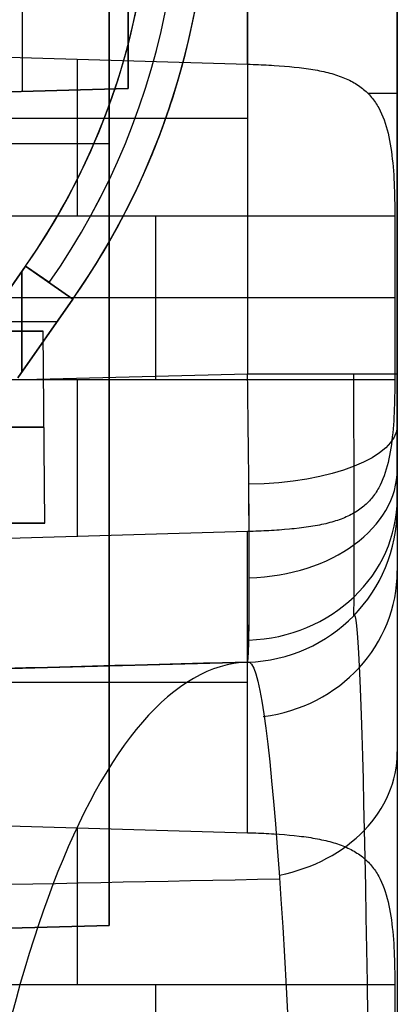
# Model space of a CAD drawing. Extents: x -8 to 8, y 0 to 107.
# Tile 173 of 256: x 6.36 to 8.33, y 15.8 to 20.92. Entities that reach past the tile are written whole.
import ezdxf

# ---------------------------------------------------------------- set-up
doc = ezdxf.new("R2010")
doc.units = 0
for name, color, linetype in [('COUPLER', 7, 'CONTINUOUS'), ('COUPLER_CASE', 7, 'CONTINUOUS'), ('COUPLER_PCB', 7, 'CONTINUOUS')]:
    doc.layers.add(name, color=color, linetype=linetype)

msp = doc.modelspace()

# ---------------------------------------------------------------- linework, layer by layer
at = {"layer": 'COUPLER', "color": 254}
for p, q in [((-6.5438, 19.3016, 29.3653), (6.4842, 19.3016, 29.3653)), ((6.4929, 18.3016, 48.2496), (6.4842, 19.3016, 48.2496)), ((6.4929, 18.3016, 10.0416), (6.4842, 19.3016, 10.0416)), ((6.4842, 19.3016, 10.0416), (6.4842, 19.3016, 48.2496)), ((6.4929, 18.3016, 29.1456), (6.4842, 19.3016, 29.1456)), ((6.4885, 18.8016, 10.0416), (6.4885, 18.8016, 48.2496)), ((6.4929, 18.3016, 29.3654), (5.9086, 18.3016, 29.3654)), ((6.4929, 18.3016, 48.2496), (6.4929, 18.3016, 10.0416))]:
    msp.add_line(p, q, dxfattribs=at)
at = {"layer": 'COUPLER', "color": 254, "extrusion": (4.91618e-17, 1, 1.60621e-17)}
msp.add_arc((-5.0586, 10.0416, 19.3016), 1.4256, 180, 251.9068, dxfattribs=at)
at = {"layer": 'COUPLER', "color": 254, "extrusion": (2.35548e-31, 1, 2.3629e-17)}
msp.add_arc((-5.0586, 48.2496, 19.3016), 1.4256, 112.1281, 180, dxfattribs=at)
at = {"layer": 'COUPLER', "color": 254, "extrusion": (0, 1, 0)}
for centre, start, end in [((-5.0586, 10.0416, 18.8016), 180, 251.9068), ((-5.0586, 48.2496, 18.8016), 112.1281, 180)]:
    msp.add_arc(centre, 1.4299, start, end, dxfattribs=at)
at = {"layer": 'COUPLER', "color": 254, "extrusion": (1.39249e-31, 1, 1.60621e-17)}
msp.add_arc((-5.0586, 10.0416, 18.3016), 1.4343, 180, 251.9068, dxfattribs=at)
at = {"layer": 'COUPLER', "color": 254, "extrusion": (-5.81092e-17, 1, 2.3629e-17)}
msp.add_arc((-5.0586, 48.2496, 18.3016), 1.4343, 112.1281, 180, dxfattribs=at)
at = {"layer": 'COUPLER_CASE', "color": 9}
for p, q in [((8.3272, 85.4991, 75.6982), (8.3272, 18.3788, 75.6982)), ((6.3772, 20.5495, 52.6049), (6.3772, 39.5872, 52.6049)), ((6.3772, 20.5495, 97.0761), (6.3772, 39.5872, 97.0761)), ((6.9272, 39.5728, 52.6193), (6.9272, 20.5639, 52.6193)), ((6.9272, 20.5639, 97.0617), (6.9272, 39.5728, 97.0617)), ((6.9272, 39.5728, 74.8405), (6.9272, 20.5639, 74.8405)), ((6.8272, 16.2084, 143.033), (6.8272, 35.9882, 143.033)), ((8.3272, 35.722, 144.7152), (8.3272, 5.3571, 144.7152)), ((6.8272, 31.1502, 8.3635), (6.8272, 20.5612, 8.3635)), ((8.3272, 19.0786, 6.6812), (8.3272, 30.8775, 6.6812)), ((6.8272, 24.3712, 140.4772), (6.8272, 16.2084, 140.4772)), ((6.8272, 20.5612, 10.5315), (6.8272, 23.6714, 10.5315)), ((7.5481, 20.6913, 145.515), (7.5481, 22.2586, 145.515)), ((7.5481, 21.9365, 5.8815), (7.5481, 19.0786, 5.8815)), ((5.011, 20.7657, 145.5814), (7.5481, 20.6913, 145.515)), ((7.5481, 20.6913, 145.515), (7.5622, 20.6909, 145.5145)), ((7.5622, 20.6909, 145.5145), (7.5763, 20.6904, 145.5137)), ((7.5763, 20.6904, 145.5137), (7.5903, 20.6899, 145.5127)), ((7.5903, 20.6899, 145.5127), (7.6042, 20.6893, 145.5115)), ((7.6042, 20.6893, 145.5115), (7.6181, 20.6887, 145.51)), ((7.6181, 20.6887, 145.51), (7.6319, 20.6881, 145.5083)), ((7.6319, 20.6881, 145.5083), (7.6456, 20.6874, 145.5064)), ((7.6456, 20.6874, 145.5064), (7.6593, 20.6866, 145.5042)), ((7.6593, 20.6866, 145.5042), (7.6729, 20.6858, 145.5018)), ((7.6729, 20.6858, 145.5018), (7.6864, 20.685, 145.4992)), ((7.6864, 20.685, 145.4992), (7.7131, 20.6832, 145.4932)), ((7.7131, 20.6832, 145.4932), (7.7395, 20.6812, 145.4865)), ((7.7395, 20.6812, 145.4865), (7.7655, 20.6789, 145.4788)), ((7.7655, 20.6789, 145.4788), (7.791, 20.6765, 145.4704)), ((7.791, 20.6765, 145.4704), (7.8161, 20.6737, 145.4612)), ((7.8161, 20.6737, 145.4612), (7.8285, 20.6722, 145.4563)), ((7.8285, 20.6722, 145.4563), (7.8407, 20.6707, 145.4512)), ((7.8407, 20.6707, 145.4512), (7.8528, 20.669, 145.4459)), ((7.8528, 20.669, 145.4459), (7.8648, 20.6673, 145.4405)), ((7.8648, 20.6673, 145.4405), (7.8766, 20.6655, 145.4348)), ((7.8766, 20.6655, 145.4348), (7.8883, 20.6636, 145.429)), ((7.8883, 20.6636, 145.429), (7.8999, 20.6616, 145.4231)), ((7.8999, 20.6616, 145.4231), (7.9113, 20.6595, 145.417)), ((7.9113, 20.6595, 145.417), (7.9225, 20.6573, 145.4107)), ((7.9225, 20.6573, 145.4107), (7.9336, 20.655, 145.4042)), ((7.9336, 20.655, 145.4042), (7.9445, 20.6526, 145.3977)), ((7.9445, 20.6526, 145.3977), (7.9553, 20.6501, 145.3909)), ((7.9553, 20.6501, 145.3909), (7.9658, 20.6475, 145.3841)), ((7.9658, 20.6475, 145.3841), (7.9761, 20.6448, 145.3772)), ((7.9761, 20.6448, 145.3772), (7.9863, 20.642, 145.3701)), ((7.9863, 20.642, 145.3701), (7.9963, 20.6391, 145.3629)), ((7.9963, 20.6391, 145.3629), (8.0061, 20.636, 145.3557)), ((8.0061, 20.636, 145.3557), (8.0157, 20.6329, 145.3483)), ((8.0157, 20.6329, 145.3483), (8.0252, 20.6296, 145.3409)), ((8.0252, 20.6296, 145.3409), (8.0345, 20.6262, 145.3333)), ((8.0345, 20.6262, 145.3333), (8.0436, 20.6226, 145.3257)), ((8.0436, 20.6226, 145.3257), (8.0525, 20.619, 145.3181)), ((8.0525, 20.619, 145.3181), (8.0612, 20.6152, 145.3103)), ((8.0612, 20.6152, 145.3103), (8.0698, 20.6114, 145.3025)), ((8.0698, 20.6114, 145.3025), (8.0782, 20.6073, 145.2947)), ((8.0782, 20.6073, 145.2947), (8.0863, 20.6032, 145.2868)), ((8.0863, 20.6032, 145.2868), (8.0944, 20.5989, 145.2789)), ((6.9272, 20.5639, 74.9959), (0.9822, 20.4082, 74.9959)), ((6.8272, 20.5612, 8.3635), (0.9822, 20.4082, 8.2104)), ((6.8272, 20.5612, 9.4427), (3.926, 20.4853, 9.4427)), ((6.9272, 20.5639, 97.0617), (5.8272, 20.5351, 97.0905)), ((5.8272, 20.5351, 52.5905), (6.9272, 20.5639, 52.6193)), ((6.8272, 20.5612, 10.5315), (5.8272, 20.5351, 10.5577)), ((6.8272, 20.5612, 8.3635), (6.8272, 20.5612, 10.5315)), ((6.9272, 20.5639, 52.6193), (6.9272, 20.5639, 97.0617)), ((8.0944, 20.5989, 145.2789), (8.1022, 20.5945, 145.2709)), ((8.1022, 20.5945, 145.2709), (8.1099, 20.59, 145.2629)), ((8.1099, 20.59, 145.2629), (8.1173, 20.5853, 145.2549)), ((8.1173, 20.5853, 145.2549), (8.1247, 20.5805, 145.2469)), ((8.1247, 20.5805, 145.2469), (8.1318, 20.5755, 145.2388)), ((8.1318, 20.5755, 145.2388), (8.1387, 20.5705, 145.2307)), ((8.1387, 20.5705, 145.2307), (8.1455, 20.5653, 145.2227)), ((8.1455, 20.5653, 145.2227), (8.1521, 20.5599, 145.2146)), ((8.1521, 20.5599, 145.2146), (8.1585, 20.5544, 145.2065)), ((8.1585, 20.5544, 145.2065), (8.1647, 20.5488, 145.1984)), ((8.1647, 20.5488, 145.1984), (8.1708, 20.5431, 145.1904)), ((8.1708, 20.5431, 145.1904), (8.1766, 20.5372, 145.1824)), ((8.1766, 20.5372, 145.1824), (8.1823, 20.5312, 145.1744)), ((8.1823, 20.5312, 145.1744), (8.1878, 20.525, 145.1664)), ((8.1878, 20.525, 145.1664), (8.1932, 20.5187, 145.1584)), ((8.1932, 20.5187, 145.1584), (8.1984, 20.5123, 145.1505)), ((8.1984, 20.5123, 145.1505), (8.2034, 20.5058, 145.1426)), ((8.2034, 20.5058, 145.1426), (8.2082, 20.4991, 145.1348)), ((8.2082, 20.4991, 145.1348), (8.2129, 20.4923, 145.1271)), ((8.2129, 20.4923, 145.1271), (8.2175, 20.4854, 145.1194)), ((8.2175, 20.4854, 145.1194), (8.2219, 20.4783, 145.1117)), ((8.2219, 20.4783, 145.1117), (8.2261, 20.4712, 145.1042)), ((8.2261, 20.4712, 145.1042), (8.2303, 20.4639, 145.0967)), ((8.2303, 20.4639, 145.0967), (8.2381, 20.4489, 145.0818)), ((8.2381, 20.4489, 145.0818), (8.2454, 20.4335, 145.0673)), ((7.5481, 20.4085, 5.8815), (-0.0178, 20.4085, 5.6834)), ((8.2454, 20.4335, 145.0673), (8.2521, 20.4176, 145.0531)), ((8.2521, 20.4176, 145.0531), (8.2584, 20.4012, 145.0393)), ((8.2584, 20.4012, 145.0393), (8.2642, 20.3845, 145.0259)), ((8.2642, 20.3845, 145.0259), (8.2696, 20.3672, 145.0128)), ((8.2696, 20.3672, 145.0128), (8.2746, 20.3495, 145.0002)), ((8.2746, 20.3495, 145.0002), (8.2791, 20.3315, 144.9881)), ((8.2791, 20.3315, 144.9881), (8.2833, 20.3132, 144.9765)), ((8.2833, 20.3132, 144.9765), (8.287, 20.2946, 144.9654)), ((8.287, 20.2946, 144.9654), (8.2904, 20.2758, 144.9548)), ((6.8272, 20.2767, 140.4772), (5.8272, 20.2767, 140.451)), ((8.2904, 20.2758, 144.9548), (8.2935, 20.2567, 144.9447)), ((8.2935, 20.2567, 144.9447), (8.2964, 20.2374, 144.9352)), ((8.2964, 20.2374, 144.9352), (8.2989, 20.2176, 144.9261)), ((8.2989, 20.2176, 144.9261), (8.3013, 20.1975, 144.9176)), ((8.3013, 20.1975, 144.9176), (8.3034, 20.1772, 144.9096)), ((8.3034, 20.1772, 144.9096), (8.3052, 20.1567, 144.9022)), ((8.3052, 20.1567, 144.9022), (8.3069, 20.136, 144.8954)), ((8.3069, 20.136, 144.8954), (8.3084, 20.1151, 144.8891)), ((8.3084, 20.1151, 144.8891), (8.3096, 20.094, 144.8834)), ((8.3096, 20.094, 144.8834), (8.3107, 20.0728, 144.8783)), ((8.3107, 20.0728, 144.8783), (8.3116, 20.0515, 144.8738)), ((8.3116, 20.0515, 144.8738), (8.3123, 20.03, 144.8698)), ((8.3123, 20.03, 144.8698), (8.313, 20.0084, 144.8665)), ((8.313, 20.0084, 144.8665), (8.3134, 19.9867, 144.8638)), ((8.3134, 19.9867, 144.8638), (8.3138, 19.965, 144.8616)), ((8.3138, 19.965, 144.8616), (8.314, 19.9431, 144.8601)), ((8.314, 19.9431, 144.8601), (8.3141, 19.9213, 144.8592)), ((8.3142, 19.8994, 144.8589), (5.8267, 19.8994, 144.7938)), ((7.0704, 19.0505, 144.8263), (7.0704, 19.8994, 144.8263)), ((8.3141, 19.9213, 144.8592), (8.3142, 19.8994, 144.8589)), ((8.3142, 19.8994, 144.8589), (8.3142, 19.0505, 144.8589)), ((8.3142, 19.4749, 144.8589), (5.8272, 19.4749, 144.7938)), ((7.5481, 19.0786, 5.8815), (-0.0178, 18.8805, 5.6834)), ((5.8267, 19.0505, 144.7938), (8.3142, 19.0505, 144.8589)), ((8.3141, 19.0286, 144.8592), (8.314, 19.0068, 144.8601)), ((8.3142, 19.0505, 144.8589), (8.3141, 19.0286, 144.8592)), ((8.3134, 18.9632, 144.8638), (8.313, 18.9416, 144.8665)), ((8.3138, 18.985, 144.8616), (8.3134, 18.9632, 144.8638)), ((8.314, 19.0068, 144.8601), (8.3138, 18.985, 144.8616)), ((8.3123, 18.92, 144.8698), (8.3116, 18.8985, 144.8737)), ((8.313, 18.9416, 144.8665), (8.3123, 18.92, 144.8698)), ((8.3107, 18.8772, 144.8783), (8.3096, 18.8559, 144.8834)), ((8.3116, 18.8985, 144.8737), (8.3107, 18.8772, 144.8783)), ((8.3069, 18.814, 144.8953), (8.3052, 18.7933, 144.9022)), ((8.3084, 18.8349, 144.8891), (8.3069, 18.814, 144.8953)), ((8.3096, 18.8559, 144.8834), (8.3084, 18.8349, 144.8891)), ((8.3034, 18.7728, 144.9096), (8.3013, 18.7525, 144.9176)), ((8.3052, 18.7933, 144.9022), (8.3034, 18.7728, 144.9096)), ((8.2964, 18.7126, 144.9352), (8.2936, 18.6932, 144.9447)), ((8.2989, 18.7324, 144.9261), (8.2964, 18.7126, 144.9352)), ((8.3013, 18.7525, 144.9176), (8.2989, 18.7324, 144.9261)), ((8.287, 18.6553, 144.9654), (8.2833, 18.6367, 144.9765)), ((8.2905, 18.6741, 144.9548), (8.287, 18.6553, 144.9654)), ((8.2936, 18.6932, 144.9447), (8.2905, 18.6741, 144.9548)), ((8.2791, 18.6184, 144.9881), (8.2746, 18.6004, 145.0002)), ((8.2833, 18.6367, 144.9765), (8.2791, 18.6184, 144.9881)), ((8.2642, 18.5654, 145.026), (8.2584, 18.5486, 145.0393)), ((8.2696, 18.5827, 145.0129), (8.2642, 18.5654, 145.026)), ((8.2746, 18.6004, 145.0002), (8.2696, 18.5827, 145.0129)), ((8.2381, 18.501, 145.0818), (8.2303, 18.486, 145.0966)), ((8.2454, 18.5164, 145.0673), (8.2381, 18.501, 145.0818)), ((8.2522, 18.5323, 145.0531), (8.2454, 18.5164, 145.0673)), ((8.2584, 18.5486, 145.0393), (8.2522, 18.5323, 145.0531)), ((8.2083, 18.4508, 145.1348), (8.2034, 18.4442, 145.1426)), ((8.213, 18.4576, 145.1271), (8.2083, 18.4508, 145.1348)), ((8.2175, 18.4645, 145.1194), (8.213, 18.4576, 145.1271)), ((8.2219, 18.4716, 145.1117), (8.2175, 18.4645, 145.1194)), ((8.2262, 18.4787, 145.1041), (8.2219, 18.4716, 145.1117)), ((8.2303, 18.486, 145.0966), (8.2262, 18.4787, 145.1041)), ((8.165, 18.4013, 145.1981), (8.1587, 18.3957, 145.2062)), ((8.171, 18.407, 145.1901), (8.165, 18.4013, 145.1981)), ((8.1768, 18.4129, 145.1821), (8.171, 18.407, 145.1901)), ((8.1825, 18.4189, 145.1741), (8.1768, 18.4129, 145.1821)), ((8.1879, 18.425, 145.1662), (8.1825, 18.4189, 145.1741)), ((8.1933, 18.4313, 145.1583), (8.1879, 18.425, 145.1662)), ((8.1984, 18.4376, 145.1504), (8.1933, 18.4313, 145.1583)), ((8.2034, 18.4442, 145.1426), (8.1984, 18.4376, 145.1504)), ((8.0863, 18.3467, 145.2869), (8.0781, 18.3425, 145.2948)), ((8.0944, 18.3509, 145.2789), (8.0863, 18.3467, 145.2869)), ((8.1022, 18.3554, 145.271), (8.0944, 18.3509, 145.2789)), ((8.1099, 18.3599, 145.2629), (8.1022, 18.3554, 145.271)), ((8.1175, 18.3647, 145.2548), (8.1099, 18.3599, 145.2629)), ((8.1248, 18.3695, 145.2467), (8.1175, 18.3647, 145.2548)), ((8.132, 18.3745, 145.2386), (8.1248, 18.3695, 145.2467)), ((8.139, 18.3796, 145.2305), (8.132, 18.3745, 145.2386)), ((8.1457, 18.3848, 145.2224), (8.139, 18.3796, 145.2305)), ((8.1523, 18.3902, 145.2143), (8.1457, 18.3848, 145.2224)), ((8.1587, 18.3957, 145.2062), (8.1523, 18.3902, 145.2143)), ((8.3272, 18.3788, 102.7984), (8.3272, 18.3788, 7.381)), ((7.9445, 18.2972, 145.3977), (7.9336, 18.2949, 145.4043)), ((7.9552, 18.2997, 145.391), (7.9445, 18.2972, 145.3977)), ((7.9658, 18.3023, 145.3842), (7.9552, 18.2997, 145.391)), ((7.9761, 18.305, 145.3773), (7.9658, 18.3023, 145.3842)), ((7.9862, 18.3078, 145.3702), (7.9761, 18.305, 145.3773)), ((7.9962, 18.3108, 145.3631), (7.9862, 18.3078, 145.3702)), ((8.006, 18.3138, 145.3558), (7.9962, 18.3108, 145.3631)), ((8.0157, 18.317, 145.3484), (8.006, 18.3138, 145.3558)), ((8.0251, 18.3203, 145.341), (8.0157, 18.317, 145.3484)), ((8.0344, 18.3237, 145.3335), (8.0251, 18.3203, 145.341)), ((8.0435, 18.3272, 145.3259), (8.0344, 18.3237, 145.3335)), ((8.0524, 18.3308, 145.3182), (8.0435, 18.3272, 145.3259)), ((8.0612, 18.3346, 145.3104), (8.0524, 18.3308, 145.3182)), ((8.0698, 18.3385, 145.3026), (8.0612, 18.3346, 145.3104)), ((8.0781, 18.3425, 145.2948), (8.0698, 18.3385, 145.3026)), ((7.5481, 18.2586, 145.515), (5.011, 18.1842, 145.5814)), ((7.5622, 18.259, 145.5145), (7.5481, 18.2586, 145.515)), ((7.5481, 16.6913, 145.515), (7.5481, 18.2586, 145.515)), ((7.5763, 18.2595, 145.5137), (7.5622, 18.259, 145.5145)), ((7.5903, 18.26, 145.5127), (7.5763, 18.2595, 145.5137)), ((7.6043, 18.2606, 145.5115), (7.5903, 18.26, 145.5127)), ((7.6182, 18.2612, 145.51), (7.6043, 18.2606, 145.5115)), ((7.632, 18.2618, 145.5083), (7.6182, 18.2612, 145.51)), ((7.6457, 18.2625, 145.5064), (7.632, 18.2618, 145.5083)), ((7.6594, 18.2633, 145.5042), (7.6457, 18.2625, 145.5064)), ((7.673, 18.264, 145.5018), (7.6594, 18.2633, 145.5042)), ((7.6865, 18.2649, 145.4991), (7.673, 18.264, 145.5018)), ((7.6999, 18.2658, 145.4963), (7.6865, 18.2649, 145.4991)), ((7.7133, 18.2667, 145.4932), (7.6999, 18.2658, 145.4963)), ((7.7397, 18.2687, 145.4864), (7.7133, 18.2667, 145.4932)), ((7.7656, 18.271, 145.4788), (7.7397, 18.2687, 145.4864)), ((7.7785, 18.2722, 145.4747), (7.7656, 18.271, 145.4788)), ((7.7912, 18.2734, 145.4704), (7.7785, 18.2722, 145.4747)), ((7.8162, 18.2762, 145.4611), (7.7912, 18.2734, 145.4704)), ((7.8286, 18.2777, 145.4562), (7.8162, 18.2762, 145.4611)), ((7.8408, 18.2792, 145.4511), (7.8286, 18.2777, 145.4562)), ((7.8529, 18.2809, 145.4459), (7.8408, 18.2792, 145.4511)), ((7.8649, 18.2826, 145.4404), (7.8529, 18.2809, 145.4459)), ((7.8767, 18.2844, 145.4348), (7.8649, 18.2826, 145.4404)), ((7.8884, 18.2863, 145.429), (7.8767, 18.2844, 145.4348)), ((7.8999, 18.2883, 145.4231), (7.8884, 18.2863, 145.429)), ((7.9113, 18.2904, 145.4169), (7.8999, 18.2883, 145.4231)), ((7.9225, 18.2926, 145.4107), (7.9113, 18.2904, 145.4169)), ((7.9336, 18.2949, 145.4043), (7.9225, 18.2926, 145.4107)), ((-0.0178, 17.381, 7.1829), (7.5481, 17.5791, 7.381)), ((7.5481, 17.5791, 54.9906), (5.9822, 17.5381, 54.9906)), ((7.5481, 17.5791, 7.381), (7.5481, 17.5791, 102.7984)), ((-0.0178, 17.4749, 145.7131), (7.5481, 17.4749, 145.515)), ((5.011, 16.7657, 145.5814), (7.5481, 16.6913, 145.515)), ((7.5481, 16.6913, 145.515), (7.5622, 16.6909, 145.5145)), ((7.5622, 16.6909, 145.5145), (7.5763, 16.6904, 145.5137)), ((7.5763, 16.6904, 145.5137), (7.5903, 16.6899, 145.5127)), ((7.5903, 16.6899, 145.5127), (7.6042, 16.6893, 145.5115)), ((7.6042, 16.6893, 145.5115), (7.6181, 16.6887, 145.51)), ((7.6181, 16.6887, 145.51), (7.6319, 16.6881, 145.5083)), ((7.6319, 16.6881, 145.5083), (7.6456, 16.6874, 145.5064)), ((7.6456, 16.6874, 145.5064), (7.6593, 16.6866, 145.5042)), ((7.6593, 16.6866, 145.5042), (7.6729, 16.6858, 145.5018)), ((7.6729, 16.6858, 145.5018), (7.6864, 16.685, 145.4992)), ((7.6864, 16.685, 145.4992), (7.7131, 16.6832, 145.4932)), ((7.7131, 16.6832, 145.4932), (7.7395, 16.6812, 145.4865)), ((7.7395, 16.6812, 145.4865), (7.7655, 16.6789, 145.4788)), ((7.7655, 16.6789, 145.4788), (7.791, 16.6765, 145.4704)), ((7.791, 16.6765, 145.4704), (7.8161, 16.6737, 145.4612)), ((7.8161, 16.6737, 145.4612), (7.8285, 16.6722, 145.4563)), ((7.8285, 16.6722, 145.4563), (7.8407, 16.6707, 145.4512)), ((7.8407, 16.6707, 145.4512), (7.8528, 16.669, 145.4459)), ((7.8528, 16.669, 145.4459), (7.8648, 16.6673, 145.4405)), ((7.8648, 16.6673, 145.4405), (7.8766, 16.6655, 145.4348)), ((7.8766, 16.6655, 145.4348), (7.8883, 16.6636, 145.429)), ((7.8883, 16.6636, 145.429), (7.8999, 16.6616, 145.4231)), ((7.8999, 16.6616, 145.4231), (7.9113, 16.6595, 145.417)), ((7.9113, 16.6595, 145.417), (7.9225, 16.6573, 145.4107)), ((7.9225, 16.6573, 145.4107), (7.9336, 16.655, 145.4042)), ((7.9336, 16.655, 145.4042), (7.9445, 16.6526, 145.3977)), ((7.9445, 16.6526, 145.3977), (7.9553, 16.6501, 145.3909)), ((7.9553, 16.6501, 145.3909), (7.9658, 16.6475, 145.3841)), ((7.9658, 16.6475, 145.3841), (7.9761, 16.6448, 145.3772)), ((7.9761, 16.6448, 145.3772), (7.9863, 16.642, 145.3701)), ((7.9863, 16.642, 145.3701), (7.9963, 16.6391, 145.3629)), ((7.9963, 16.6391, 145.3629), (8.0061, 16.636, 145.3557)), ((8.0061, 16.636, 145.3557), (8.0157, 16.6329, 145.3483)), ((8.0157, 16.6329, 145.3483), (8.0252, 16.6296, 145.3409)), ((8.0252, 16.6296, 145.3409), (8.0345, 16.6262, 145.3333)), ((8.0345, 16.6262, 145.3333), (8.0436, 16.6226, 145.3257)), ((8.0436, 16.6226, 145.3257), (8.0525, 16.619, 145.3181)), ((8.0525, 16.619, 145.3181), (8.0612, 16.6152, 145.3103)), ((8.0612, 16.6152, 145.3103), (8.0698, 16.6114, 145.3025)), ((8.0698, 16.6114, 145.3025), (8.0782, 16.6073, 145.2947)), ((8.0782, 16.6073, 145.2947), (8.0863, 16.6032, 145.2868)), ((8.0863, 16.6032, 145.2868), (8.0944, 16.5989, 145.2789)), ((8.0944, 16.5989, 145.2789), (8.1022, 16.5945, 145.2709)), ((8.1022, 16.5945, 145.2709), (8.1099, 16.59, 145.2629)), ((8.1099, 16.59, 145.2629), (8.1173, 16.5853, 145.2549)), ((8.1173, 16.5853, 145.2549), (8.1247, 16.5805, 145.2469)), ((8.1247, 16.5805, 145.2469), (8.1318, 16.5755, 145.2388)), ((8.1318, 16.5755, 145.2388), (8.1387, 16.5705, 145.2307)), ((8.1387, 16.5705, 145.2307), (8.1455, 16.5653, 145.2227)), ((8.1455, 16.5653, 145.2227), (8.1521, 16.5599, 145.2146)), ((8.1521, 16.5599, 145.2146), (8.1585, 16.5544, 145.2065)), ((8.1585, 16.5544, 145.2065), (8.1647, 16.5488, 145.1984)), ((8.1647, 16.5488, 145.1984), (8.1708, 16.5431, 145.1904)), ((8.1708, 16.5431, 145.1904), (8.1766, 16.5372, 145.1824)), ((8.1766, 16.5372, 145.1824), (8.1823, 16.5312, 145.1744)), ((8.1823, 16.5312, 145.1744), (8.1878, 16.525, 145.1664)), ((8.1878, 16.525, 145.1664), (8.1932, 16.5187, 145.1584)), ((8.1932, 16.5187, 145.1584), (8.1984, 16.5123, 145.1505)), ((8.1984, 16.5123, 145.1505), (8.2034, 16.5058, 145.1426)), ((8.2034, 16.5058, 145.1426), (8.2082, 16.4991, 145.1348)), ((8.2082, 16.4991, 145.1348), (8.2129, 16.4923, 145.1271)), ((8.2129, 16.4923, 145.1271), (8.2175, 16.4854, 145.1194)), ((8.2175, 16.4854, 145.1194), (8.2219, 16.4783, 145.1117)), ((8.2219, 16.4783, 145.1117), (8.2261, 16.4712, 145.1042)), ((8.2261, 16.4712, 145.1042), (8.2303, 16.4639, 145.0967)), ((8.2303, 16.4639, 145.0967), (8.2381, 16.4489, 145.0818)), ((8.2381, 16.4489, 145.0818), (8.2454, 16.4335, 145.0673)), ((8.2454, 16.4335, 145.0673), (8.2521, 16.4176, 145.0531)), ((8.2521, 16.4176, 145.0531), (8.2584, 16.4012, 145.0393)), ((8.2584, 16.4012, 145.0393), (8.2642, 16.3845, 145.0259)), ((8.2642, 16.3845, 145.0259), (8.2696, 16.3672, 145.0128)), ((8.2696, 16.3672, 145.0128), (8.2746, 16.3495, 145.0002)), ((8.2746, 16.3495, 145.0002), (8.2791, 16.3315, 144.9881)), ((8.2791, 16.3315, 144.9881), (8.2833, 16.3132, 144.9765)), ((8.2833, 16.3132, 144.9765), (8.287, 16.2946, 144.9654)), ((8.287, 16.2946, 144.9654), (8.2904, 16.2758, 144.9548)), ((8.2904, 16.2758, 144.9548), (8.2935, 16.2567, 144.9447)), ((8.2935, 16.2567, 144.9447), (8.2964, 16.2374, 144.9352)), ((5.8272, 16.1822, 143.0592), (6.8272, 16.2084, 143.033)), ((5.8272, 16.1822, 140.451), (6.8272, 16.2084, 140.4772)), ((6.8272, 16.2084, 141.7551), (5.8272, 16.1822, 141.7551)), ((6.8272, 16.2084, 140.4772), (6.8272, 16.2084, 143.033)), ((8.2964, 16.2374, 144.9352), (8.2989, 16.2176, 144.9261)), ((8.2989, 16.2176, 144.9261), (8.3013, 16.1975, 144.9176)), ((8.3013, 16.1975, 144.9176), (8.3034, 16.1772, 144.9096)), ((8.3034, 16.1772, 144.9096), (8.3052, 16.1567, 144.9022)), ((8.3052, 16.1567, 144.9022), (8.3069, 16.136, 144.8954)), ((8.3069, 16.136, 144.8954), (8.3084, 16.1151, 144.8891)), ((8.3084, 16.1151, 144.8891), (8.3096, 16.094, 144.8834)), ((8.3096, 16.094, 144.8834), (8.3107, 16.0728, 144.8783)), ((8.3107, 16.0728, 144.8783), (8.3116, 16.0515, 144.8738)), ((8.3116, 16.0515, 144.8738), (8.3123, 16.03, 144.8698)), ((8.3123, 16.03, 144.8698), (8.313, 16.0084, 144.8665)), ((8.313, 16.0084, 144.8665), (8.3134, 15.9867, 144.8638)), ((8.3134, 15.9867, 144.8638), (8.3138, 15.965, 144.8616)), ((8.3138, 15.965, 144.8616), (8.314, 15.9431, 144.8601)), ((8.314, 15.9431, 144.8601), (8.3141, 15.9213, 144.8592)), ((8.3142, 15.8994, 144.8589), (5.8267, 15.8994, 144.7938)), ((7.0704, 15.0505, 144.8263), (7.0704, 15.8994, 144.8263)), ((8.3141, 15.9213, 144.8592), (8.3142, 15.8994, 144.8589)), ((8.3142, 15.8994, 144.8589), (8.3142, 15.0505, 144.8589))]:
    msp.add_line(p, q, dxfattribs=at)
at = {"layer": 'COUPLER_CASE', "color": 9, "extrusion": (1, 0, 0)}
for centre, start, end in [((19.8994, 145.6407, 6.6626), 270, 352.8586), ((19.0505, 145.6407, 6.6626), 187.1414, 270), ((15.8994, 145.6407, 6.6626), 270, 352.8586)]:
    msp.add_arc(centre, 0.8251, start, end, dxfattribs=at)
at = {"layer": 'COUPLER_CASE', "color": 9, "extrusion": (0, 1, 0)}
msp.add_arc((-7.5272, 144.7152, 20.5396), 0.8, 143.988, 180, dxfattribs=at)
at = {"layer": 'COUPLER_CASE', "color": 9, "extrusion": (0.999805, 0.013954, 0.013954)}
for centre, start, end in [((18.9759, 7.2815, 7.8949), 225.1479, 269.8274), ((18.9816, 7.2758, 7.8949), 180.1615, 224.8409)]:
    msp.add_arc(centre, 1.5096, start, end, dxfattribs=at)
at = {"layer": 'COUPLER_CASE', "color": 9, "extrusion": (0.999802, 0.014032, 0.014143)}
msp.add_arc((18.9713, 7.2703, 7.8975), 1.4999, 224.9951, 269.98, dxfattribs=at)
at = {"layer": 'COUPLER_CASE', "color": 9, "extrusion": (3.57539e-14, 1, -2.55517e-14)}
msp.add_arc((-7.5272, 6.6812, 19.0786), 0.8, 180, 268.5, dxfattribs=at)
at = {"layer": 'COUPLER_CASE', "color": 9, "extrusion": (0.999966, 0.00584, 0.005846)}
msp.add_arc((19.042, 7.3489, 8.2472), 1.2741, 225.1587, 269.5025, dxfattribs=at)
at = {"layer": 'COUPLER_CASE', "color": 9, "extrusion": (1, 2.5518e-14, 6.16182e-14)}
msp.add_arc((19.0785, 7.381, 8.3272), 0.6998, 225.0033, 270.0049, dxfattribs=at)
at = {"layer": 'COUPLER_CASE', "color": 9, "extrusion": (7.03199e-05, 0.923881, -0.382681)}
msp.add_arc((-7.5259, 13.4212, 14.8023), 0.7998, 180.0429, 268.0523, dxfattribs=at)
at = {"layer": 'COUPLER_CASE', "color": 9, "extrusion": (-1.78615e-15, -0.707107, 0.707107)}
msp.add_arc((7.5272, 18.0099, -8.2714), 0.8, 272.1208, 0, dxfattribs=at)
at = {"layer": 'COUPLER_CASE', "color": 9, "extrusion": (1, 9.24273e-14, 3.8277e-14)}
msp.add_arc((19.0786, 7.3809, 8.3272), 0.6998, 179.9951, 224.9967, dxfattribs=at)
at = {"layer": 'COUPLER_CASE', "color": 9, "extrusion": (7.03199e-05, -0.382681, 0.923881)}
msp.add_arc((7.5307, 19.7504, -0.4813), 0.7998, 271.9363, 359.9457, dxfattribs=at)
at = {"layer": 'COUPLER_CASE', "color": 9, "extrusion": (1, -1.01511e-15, 1.42219e-15)}
msp.add_arc((11.4457, 102.8928, 8.3272), 6.9338, 359.22042, 71.03693, dxfattribs=at)
at = {"layer": 'COUPLER_CASE', "color": 9}
for centre, end in [((7.5272, 18.3788, 102.7984), 0), ((7.5272, 18.3788, 7.381), 360), ((7.5272, 18.3788, 55.0897), 0)]:
    msp.add_arc(centre, 0.8, 271.5, end, dxfattribs=at)
at = {"layer": 'COUPLER_CASE', "color": 9, "extrusion": (0.999966, 0.005846, 0.00584)}
msp.add_arc((19.047, 7.344, 8.2472), 1.2741, 180.4955, 224.8393, dxfattribs=at)
at = {"layer": 'COUPLER_CASE', "color": 9, "extrusion": (6.7241e-15, -0.295637, 0.9553)}
msp.add_arc((7.5272, 48.2723, 94.9144), 0.8, 277.3448, 360, dxfattribs=at)
at = {"layer": 'COUPLER_CASE', "color": 9, "extrusion": (0.999802, 0.014143, 0.014032)}
msp.add_arc((18.9705, 7.2711, 7.8988), 1.4999, 180.0086, 224.9935, dxfattribs=at)
at = {"layer": 'COUPLER_CASE', "color": 9, "extrusion": (0.999901, 0.001446, -0.014013)}
msp.add_arc((11.3965, 103.0912, 6.6847), 6.4151, 358.31155, 70.34167, dxfattribs=at)
at = {"layer": 'COUPLER_CASE', "color": 9, "extrusion": (-0.026177, 0.999657, 2.04802e-14)}
msp.add_arc((-0.1242, 127.3478, 17.3755), 25.7835, 252.20103, 269.30459, dxfattribs=at)
at = {"layer": 'COUPLER_CASE', "color": 9, "extrusion": (0.951777, 0.024923, 0.305776)}
msp.add_arc((11.6255, 95.4268, 39.0597), 5.75, 0.11463, 72.9544, dxfattribs=at)
at = {"layer": 'COUPLER_CASE', "color": 9, "extrusion": (0.999056, 0.00885, -0.04254)}
msp.add_arc((11.2968, 103.1408, 3.3235), 6.2156, 359.00699, 70.14069, dxfattribs=at)
at = {"layer": 'COUPLER_CASE', "color": 9, "extrusion": (0.999056, 0.008878, -0.042521)}
msp.add_arc((11.2956, 103.14, 3.3259), 6.2166, 359.01359, 70.13422, dxfattribs=at)
at = {"layer": 'COUPLER_CASE', "color": 9, "extrusion": (1.11817e-13, -0.56754, 0.823346)}
msp.add_arc((7.5272, 74.7529, 78.296), 0.8, 283.4542, 360, dxfattribs=at)
at = {"layer": 'COUPLER_CASE', "color": 9, "extrusion": (-0.027947, 0.999384, 0.021243)}
msp.add_arc((-0.2064, 126.3356, 18.4858), 21.7368, 248.50361, 269.39256, dxfattribs=at)
at = {"layer": 'COUPLER_PCB', "color": 254}
for p, q in [((6.1063, 19.2311, 92.1897), (6.3931, 19.6407, 92.2159)), ((6.3931, 19.6407, 93.855), (6.1063, 19.2311, 93.8812)), ((6.1063, 19.2311, 81.4397), (6.3931, 19.6407, 81.4659)), ((6.3931, 19.6407, 83.105), (6.1063, 19.2311, 83.1312)), ((6.3931, 19.6407, 93.0355), (6.1063, 19.2311, 93.0355)), ((6.3931, 19.6407, 82.2855), (6.1063, 19.2311, 82.2855)), ((6.1063, 19.2311, 66.6897), (6.3931, 19.6407, 66.7159)), ((6.3931, 19.6407, 68.355), (6.1063, 19.2311, 68.3812)), ((6.1063, 19.2311, 55.9397), (6.3931, 19.6407, 55.9659)), ((6.3931, 19.6407, 57.605), (6.1063, 19.2311, 57.6312)), ((6.3931, 19.6407, 67.5355), (6.1063, 19.2311, 67.5355)), ((6.3931, 19.6407, 56.7855), (6.1063, 19.2311, 56.7855)), ((6.3931, 19.6407, 92.2159), (6.6388, 19.4686, 92.2159)), ((6.6388, 19.4686, 93.855), (6.3931, 19.6407, 93.855)), ((6.3931, 19.6407, 81.4659), (6.6388, 19.4686, 81.4659)), ((6.6388, 19.4686, 83.105), (6.3931, 19.6407, 83.105)), ((6.3931, 19.6407, 93.855), (6.3931, 19.6407, 92.2159)), ((6.3931, 19.6407, 83.105), (6.3931, 19.6407, 81.4659)), ((6.5192, 19.5524, 92.2159), (6.3931, 19.6407, 92.2159)), ((6.6388, 19.4686, 83.105), (6.3931, 19.6407, 83.105)), ((6.3931, 19.6407, 81.4659), (6.6388, 19.4686, 81.4659)), ((6.3931, 19.6407, 66.7159), (6.6388, 19.4686, 66.7159)), ((6.6388, 19.4686, 68.355), (6.3931, 19.6407, 68.355)), ((6.3931, 19.6407, 55.9659), (6.6388, 19.4686, 55.9659)), ((6.6388, 19.4686, 57.605), (6.3931, 19.6407, 57.605)), ((6.3931, 19.6407, 68.355), (6.3931, 19.6407, 66.7159)), ((6.3931, 19.6407, 57.605), (6.3931, 19.6407, 55.9659)), ((6.5192, 19.5524, 66.7159), (6.3931, 19.6407, 66.7159)), ((6.6388, 19.4686, 57.605), (6.3931, 19.6407, 57.605)), ((6.3931, 19.6407, 55.9659), (6.6388, 19.4686, 55.9659)), ((6.3726, 19.6114, 92.2141), (6.3726, 19.0884, 92.1916)), ((6.3726, 19.0884, 93.8793), (6.3726, 19.6114, 93.8568)), ((6.3726, 19.6114, 81.4641), (6.3726, 19.0884, 81.4416)), ((6.3726, 19.0884, 83.1293), (6.3726, 19.6114, 83.1068)), ((6.3726, 19.6114, 66.7141), (6.3726, 19.0884, 66.6916)), ((6.3726, 19.0884, 68.3793), (6.3726, 19.6114, 68.3568)), ((6.3726, 19.6114, 55.9641), (6.3726, 19.0884, 55.9416)), ((6.3726, 19.0884, 57.6293), (6.3726, 19.6114, 57.6068)), ((6.352, 19.059, 93.8812), (6.6388, 19.4686, 93.855)), ((6.6388, 19.4686, 92.2159), (6.352, 19.059, 92.1897)), ((6.352, 19.059, 83.1312), (6.6388, 19.4686, 83.105)), ((6.6388, 19.4686, 81.4659), (6.352, 19.059, 81.4397)), ((6.6388, 19.4686, 93.0355), (6.352, 19.059, 93.0355)), ((6.6388, 19.4686, 82.2855), (6.352, 19.059, 82.2855)), ((6.352, 19.059, 68.3812), (6.6388, 19.4686, 68.355)), ((6.6388, 19.4686, 66.7159), (6.352, 19.059, 66.6897)), ((6.352, 19.059, 57.6312), (6.6388, 19.4686, 57.605)), ((6.6388, 19.4686, 55.9659), (6.352, 19.059, 55.9397)), ((6.6388, 19.4686, 67.5355), (6.352, 19.059, 67.5355)), ((6.6388, 19.4686, 56.7855), (6.352, 19.059, 56.7855)), ((6.6388, 19.4686, 93.855), (6.6388, 19.4686, 92.2159)), ((6.6388, 19.4686, 83.105), (6.6388, 19.4686, 81.4659)), ((6.6388, 19.4686, 68.355), (6.6388, 19.4686, 66.7159)), ((6.6388, 19.4686, 57.605), (6.6388, 19.4686, 55.9659)), ((6.5555, 19.3496, 92.2083), (6.1896, 19.3501, 92.1973)), ((6.5555, 19.3496, 93.8626), (6.1896, 19.3501, 93.8736)), ((6.5555, 19.3496, 81.4583), (6.1896, 19.3501, 81.4473)), ((6.5555, 19.3496, 83.1126), (6.1896, 19.3501, 83.1236)), ((6.5555, 19.3496, 66.7083), (6.1896, 19.3501, 66.6973)), ((6.5555, 19.3496, 68.3626), (6.1896, 19.3501, 68.3736)), ((6.5555, 19.3496, 55.9583), (6.1896, 19.3501, 55.9473)), ((6.5555, 19.3496, 57.6126), (6.1896, 19.3501, 57.6236)), ((6.4954, 19.2638, 92.2028), (6.4954, 19.2638, 93.8681)), ((6.4954, 19.2638, 81.4528), (6.4954, 19.2638, 83.1181)), ((6.4954, 19.2638, 66.7028), (6.4954, 19.2638, 68.3681)), ((6.4954, 19.2638, 55.9528), (6.4954, 19.2638, 57.6181))]:
    msp.add_line(p, q, dxfattribs=at)
at = {"layer": 'COUPLER_PCB', "color": 254, "extrusion": (0, -4.37114e-08, 1)}
for centre, radius, end in [((3.4441, 21.7056, 93.0355), 3.9, 17.4133), ((3.4441, 21.7056, 67.5355), 3.9, 17.4133), ((3.4441, 21.7056, 93.0355), 3.6, 17.4133), ((3.4441, 21.7056, 67.5355), 3.6, 17.4133), ((3.4441, 21.7056, 82.2855), 3.6, 360), ((3.4441, 21.7056, 56.7855), 3.6, 360), ((3.4441, 21.7056, 82.2855), 3.9, 360), ((3.4441, 21.7056, 56.7855), 3.9, 360)]:
    msp.add_arc(centre, radius, 325, end, dxfattribs=at)
at = {"layer": 'COUPLER_PCB', "color": 254, "extrusion": (-0.008802, -0.050456, 0.998688)}
for centre in [(-0.3469, 26.6731, 91.0542), (-0.3469, 25.3671, 65.5876)]:
    msp.add_arc(centre, 3.9098, 334.9272, 25.0728, dxfattribs=at)
at = {"layer": 'COUPLER_PCB', "color": 254, "extrusion": (0.008802, 0.050456, 0.998688)}
for centre in [(0.3469, -17.143, 94.7725), (0.3469, -18.4491, 69.306)]:
    msp.add_arc(centre, 3.9098, 154.9272, 205.0728, dxfattribs=at)
at = {"layer": 'COUPLER_PCB', "color": 254, "extrusion": (-0.009153, -0.052468, 0.998581)}
for centre in [(-0.3473, 26.8593, 90.9994), (-0.3473, 26.2868, 80.2647), (-0.3473, 25.5012, 65.5356), (-0.3473, 24.9286, 54.8009)]:
    msp.add_arc(centre, 3.7602, 334.9298, 25.0702, dxfattribs=at)
at = {"layer": 'COUPLER_PCB', "color": 254, "extrusion": (0.009153, 0.052468, 0.998581)}
for centre in [(0.3473, -16.9491, 94.8074), (0.3473, -17.5216, 84.0726), (0.3473, -18.3072, 69.3436), (0.3473, -18.8798, 58.6088)]:
    msp.add_arc(centre, 3.7602, 154.9298, 205.0702, dxfattribs=at)
at = {"layer": 'COUPLER_PCB', "color": 254, "extrusion": (-0.009533, -0.054648, 0.99846)}
for centre in [(-0.3477, 27.0609, 90.9397), (-0.3477, 25.6464, 65.4789)]:
    msp.add_arc(centre, 3.6106, 334.9327, 25.0673, dxfattribs=at)
at = {"layer": 'COUPLER_PCB', "color": 254, "extrusion": (0.009533, 0.054648, 0.99846)}
for centre in [(0.3478, -16.739, 94.8447), (0.3478, -18.1535, 69.384)]:
    msp.add_arc(centre, 3.6106, 154.9328, 205.0673, dxfattribs=at)
at = {"layer": 'COUPLER_PCB', "color": 254, "extrusion": (0.016353, 0.052056, 0.99851)}
for centre in [(3.2319, -17.1764, 84.1081), (3.2319, -18.5677, 58.6461)]:
    msp.add_arc(centre, 3.6125, 162.4754, 197.4036, dxfattribs=at)
at = {"layer": 'COUPLER_PCB', "color": 254, "extrusion": (-0.016353, -0.052056, 0.99851)}
for centre in [(-3.2319, 26.156, 80.2176), (-3.2319, 24.7647, 54.7556)]:
    msp.add_arc(centre, 3.6125, 342.4754, 17.4036, dxfattribs=at)
at = {"layer": 'COUPLER_PCB', "color": 254, "extrusion": (0.015098, 0.048061, 0.99873)}
for centre in [(3.2313, -17.5289, 84.0354), (3.2313, -18.8135, 58.5677)]:
    msp.add_arc(centre, 3.9119, 162.4716, 197.4074, dxfattribs=at)
at = {"layer": 'COUPLER_PCB', "color": 254, "extrusion": (-0.015098, -0.048061, 0.99873)}
for centre in [(-3.2313, 25.8194, 80.3266), (-3.2313, 24.5348, 54.859)]:
    msp.add_arc(centre, 3.9119, 342.4716, 17.4074, dxfattribs=at)

doc.saveas('drawing.dxf')
